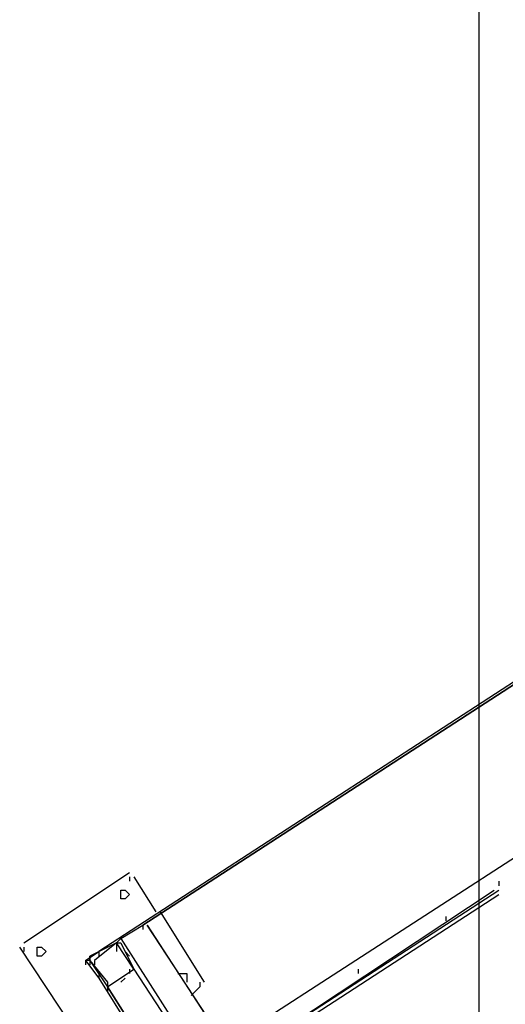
# Model space of a CAD drawing. Header units: inches. Extents: x -52 to 2304, y -1039 to 838.
# Tile 101 of 118: x 1055 to 1099, y 506 to 594. Entities that reach past the tile are written whole.
import ezdxf

# ---------------------------------------------------------------- set-up
doc = ezdxf.new("R2010")
doc.units = ezdxf.units.IN
doc.header["$MEASUREMENT"] = 0
doc.layers.add('DRYER-TRAIN', color=7, linetype='Continuous')
doc.layers.add('EQUIPMENT', color=4, linetype='Continuous')

msp = doc.modelspace()

# ---------------------------------------------------------------- linework, layer by layer
at = {"layer": 'DRYER-TRAIN'}
for p, q in [((1125.396, 551.88), (1062.54, 511.02)), ((1066.464, 513.372), (1120.296, 548.34)), ((1120.296, 548.34), (1066.464, 513.372)), ((1073.928, 502.764), (1127.364, 537.336)), ((1055.856, 511.8), (1065.288, 518.088)), ((1065.288, 517.692), (1065.288, 517.308)), ((1065.288, 517.692), (1065.288, 517.308)), ((1065.684, 517.692), (1067.64, 514.56)), ((1098.288, 517.308), (1098.288, 516.912)), ((1098.288, 517.308), (1098.288, 516.912)), ((1098.288, 517.308), (1098.288, 516.912)), ((1064.508, 516.132), (1064.508, 516.516)), ((1064.508, 516.516), (1064.892, 516.516)), ((1064.508, 516.516), (1064.892, 516.516)), ((1064.508, 516.132), (1064.508, 516.516)), ((1064.508, 515.736), (1064.508, 516.132)), ((1064.508, 515.736), (1064.508, 516.132)), ((1064.892, 516.516), (1065.288, 516.132)), ((1065.288, 516.132), (1064.892, 515.736)), ((1074.72, 501.192), (1098.288, 516.516)), ((1074.72, 501.192), (1097.892, 516.516)), ((1074.72, 500.808), (1098.288, 516.132)), ((1064.892, 515.736), (1064.508, 515.736)), ((1064.892, 515.736), (1064.508, 515.736)), ((1068.036, 514.56), (1071.972, 508.272)), ((1093.572, 514.164), (1093.572, 513.768)), ((1093.572, 514.164), (1093.572, 513.768)), ((1093.572, 514.164), (1093.572, 513.768)), ((1064.508, 512.196), (1066.464, 513.372)), ((1066.464, 513.372), (1066.464, 512.988)), ((1066.464, 513.372), (1066.464, 512.988)), ((1066.86, 513.372), (1089.648, 478.404)), ((1075.116, 500.808), (1066.86, 513.372)), ((1064.112, 511.8), (1061.748, 510.624)), ((1064.112, 511.8), (1062.144, 510.228)), ((1064.508, 512.196), (1064.112, 511.8)), ((1064.112, 511.8), (1064.112, 511.416)), ((1064.112, 511.8), (1064.112, 511.416)), ((1064.112, 511.8), (1064.112, 511.416)), ((1065.684, 509.448), (1064.112, 511.8)), ((1064.112, 511.8), (1064.508, 511.8)), ((1064.508, 512.196), (1086.108, 478.404)), ((1064.508, 511.8), (1065.684, 509.448)), ((1061.748, 501.984), (1055.472, 511.416)), ((1055.856, 511.416), (1055.856, 511.02)), ((1057.032, 511.02), (1057.032, 511.416)), ((1057.032, 511.416), (1057.428, 511.416)), ((1057.032, 511.416), (1057.428, 511.416)), ((1057.032, 511.02), (1057.032, 511.416)), ((1057.032, 510.624), (1057.032, 511.02)), ((1057.032, 510.624), (1057.032, 511.02)), ((1057.428, 511.416), (1057.824, 511.02)), ((1057.824, 511.02), (1057.428, 510.624)), ((1061.364, 510.228), (1062.54, 511.02)), ((1062.54, 511.02), (1062.54, 510.624)), ((1064.112, 511.416), (1064.112, 511.02)), ((1064.112, 511.416), (1064.112, 511.02)), ((1064.112, 511.416), (1064.112, 511.02)), ((1064.112, 511.416), (1064.112, 511.02)), ((1065.288, 510.624), (1064.892, 511.02)), ((1057.428, 510.624), (1057.032, 510.624)), ((1057.428, 510.624), (1057.032, 510.624)), ((1061.748, 510.228), (1061.364, 510.228)), ((1061.364, 510.228), (1062.54, 508.656)), ((1061.364, 510.228), (1061.364, 509.844)), ((1061.748, 510.624), (1061.748, 510.228)), ((1061.748, 510.228), (1061.748, 510.624)), ((1061.748, 510.228), (1061.748, 509.844)), ((1061.748, 510.228), (1063.32, 508.272)), ((1061.748, 510.228), (1063.32, 507.876)), ((1062.144, 510.228), (1062.144, 509.844)), ((1062.144, 510.228), (1062.144, 509.844)), ((1062.54, 509.052), (1062.54, 508.656)), ((1063.32, 507.876), (1065.684, 509.448)), ((1063.32, 507.876), (1065.684, 509.448)), ((1063.32, 507.876), (1065.684, 509.448)), ((1065.288, 509.448), (1065.288, 509.052)), ((1065.288, 509.448), (1065.288, 509.052)), ((1065.288, 509.448), (1065.288, 509.052)), ((1065.288, 509.448), (1065.288, 509.052)), ((1065.684, 509.448), (1085.712, 478.8)), ((1069.608, 509.052), (1070.004, 509.052)), ((1069.608, 509.052), (1070.004, 509.052)), ((1070.004, 509.052), (1070.4, 509.052)), ((1070.4, 509.052), (1070.4, 508.656)), ((1085.712, 509.448), (1085.712, 509.052)), ((1085.712, 509.448), (1085.712, 509.052)), ((1085.712, 509.448), (1085.712, 509.052)), ((1062.54, 508.656), (1068.432, 499.236)), ((1063.32, 508.272), (1063.32, 507.876)), ((1063.32, 508.272), (1063.32, 507.876)), ((1063.32, 508.272), (1063.32, 507.876)), ((1063.32, 508.272), (1063.32, 507.876)), ((1064.508, 508.272), (1064.892, 508.656)), ((1064.892, 508.656), (1064.508, 508.272)), ((1070.4, 508.656), (1070.4, 508.272)), ((1071.576, 508.272), (1071.576, 507.876)), ((1071.576, 508.272), (1071.576, 507.876)), ((1063.32, 507.876), (1063.32, 507.48)), ((1063.32, 507.876), (1068.828, 499.236)), ((1068.828, 499.236), (1063.32, 507.876)), ((1071.576, 507.876), (1070.784, 507.084))]:
    msp.add_line(p, q, dxfattribs=at)
at = {"layer": 'EQUIPMENT'}
msp.add_lwpolyline([(1096.5, 480), (1114.5, 480), (1114.5, 600), (1096.5, 600)], close=True, dxfattribs=at)

doc.saveas('drawing.dxf')
